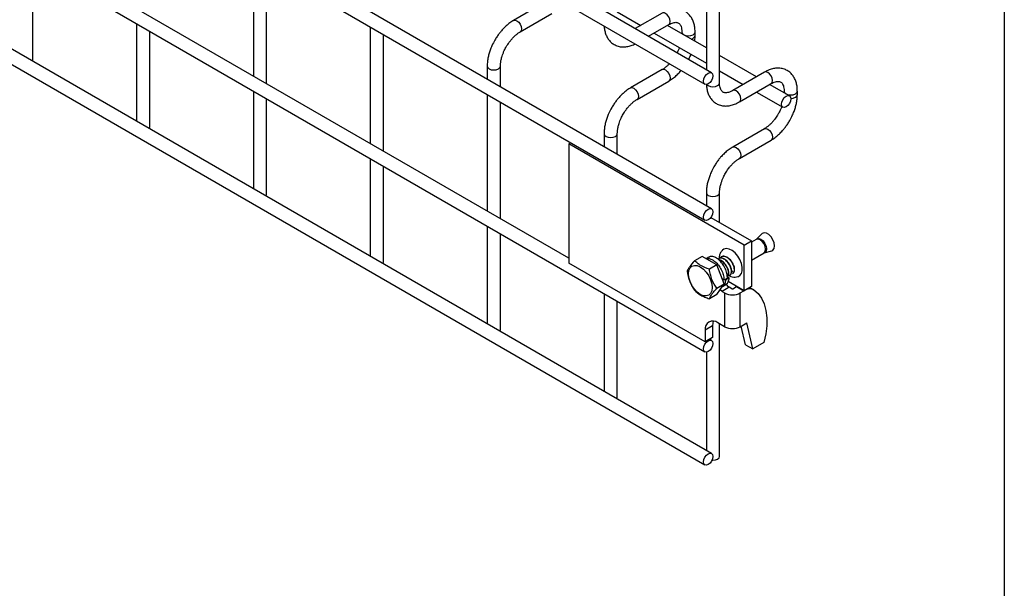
# Model space of a CAD drawing. Header units: inches. Extents: x 0.2 to 10.8, y 0.2 to 8.2.
# Tile 11 of 36: x 10.154 to 10.75, y 4.213 to 4.557. Entities that reach past the tile are written whole.
import ezdxf

# ---------------------------------------------------------------- set-up
doc = ezdxf.new("R2010")
doc.units = ezdxf.units.IN
doc.header["$MEASUREMENT"] = 0
doc.layers.add('TEXT', color=140, linetype='Continuous', lineweight=25)

msp = doc.modelspace()

# ---------------------------------------------------------------- linework, layer by layer
for p, q in [((10.57291, 4.52504), (8.52548, 5.70699)), ((8.52148, 5.70006), (10.56891, 4.51811)), ((10.57291, 4.44279), (8.52548, 5.62475)), ((8.52148, 5.61782), (10.56891, 4.43587)), ((10.57773, 4.51891), (10.57773, 5.59873)), ((8.52148, 5.53821), (10.56891, 4.35625)), ((10.48658, 4.41301), (8.60662, 5.4983)), ((10.57291, 4.29493), (8.52548, 5.47689)), ((8.52148, 5.46996), (10.56891, 4.288)), ((10.56973, 4.59958), (10.56973, 4.52687)), ((10.29573, 4.59357), (10.29573, 4.52319)), ((10.16231, 4.53292), (10.16231, 4.59098)), ((10.30373, 4.51857), (10.30373, 4.58895)), ((10.47232, 4.56776), (10.45312, 4.55668)), ((10.45712, 4.54975), (10.47632, 4.56083)), ((10.51586, 4.56194), (10.53016, 4.55369)), ((10.54303, 4.56111), (10.52672, 4.5517)), ((10.22502, 4.55478), (10.22502, 4.49576)), ((10.36644, 4.55275), (10.36644, 4.48237)), ((10.53472, 4.54708), (10.54703, 4.55418)), ((10.56973, 4.54008), (10.54616, 4.55369)), ((10.23302, 4.4921), (10.23302, 4.55016)), ((10.37444, 4.47775), (10.37444, 4.54813)), ((10.53816, 4.54907), (10.56973, 4.53084)), ((10.55492, 4.54963), (10.55492, 4.54863)), ((10.56292, 4.54754), (10.56292, 4.54963)), ((10.60003, 4.52259), (10.57773, 4.53546)), ((10.16206, 4.53211), (10.16231, 4.53292)), ((10.43715, 4.52903), (10.43715, 4.52116)), ((10.44515, 4.51655), (10.44515, 4.52903)), ((10.54303, 4.52694), (10.52383, 4.51586)), ((10.57773, 4.52622), (10.59203, 4.51797)), ((10.6049, 4.5254), (10.5857, 4.51431)), ((10.52783, 4.50893), (10.54703, 4.52001)), ((10.5897, 4.50738), (10.6089, 4.51847)), ((10.61996, 4.51108), (10.60804, 4.51797)), ((10.29573, 4.51395), (10.29573, 4.45494)), ((10.30373, 4.45128), (10.30373, 4.50934)), ((10.43715, 4.51193), (10.43715, 4.44155)), ((10.60003, 4.51335), (10.61596, 4.50415)), ((10.61679, 4.51391), (10.61679, 4.51291)), ((10.62479, 4.51183), (10.62479, 4.51391)), ((10.44515, 4.43693), (10.44515, 4.50731)), ((10.23277, 4.49129), (10.23302, 4.4921)), ((10.50786, 4.48821), (10.50786, 4.48034)), ((10.51586, 4.47573), (10.51586, 4.48821)), ((10.6049, 4.49122), (10.5857, 4.48014)), ((10.48658, 4.48203), (10.48776, 4.48271)), ((10.59265, 4.4208), (10.48658, 4.48203)), ((10.48658, 4.48203), (10.48658, 4.40997)), ((10.5897, 4.47321), (10.6089, 4.48429)), ((10.36644, 4.47313), (10.36644, 4.41412)), ((10.37444, 4.41046), (10.37444, 4.46852)), ((10.30348, 4.45047), (10.30373, 4.45128)), ((10.56973, 4.45249), (10.56973, 4.44463)), ((10.57773, 4.43452), (10.57773, 4.45249)), ((10.43715, 4.43231), (10.43715, 4.3733)), ((10.57249, 4.43754), (10.59707, 4.42335)), ((10.44515, 4.36964), (10.44515, 4.4277)), ((10.60333, 4.42769), (10.60006, 4.42439)), ((10.59265, 4.4208), (10.59707, 4.42335)), ((10.59265, 4.39325), (10.59265, 4.4208)), ((10.59997, 4.42431), (10.59707, 4.42264)), ((10.59707, 4.42335), (10.59707, 4.3958)), ((10.60005, 4.42438), (10.59996, 4.42432)), ((10.56715, 4.41404), (10.56263, 4.41144)), ((10.57608, 4.40889), (10.56715, 4.41404)), ((10.59707, 4.41182), (10.60465, 4.41619)), ((10.60476, 4.41624), (10.60926, 4.41742)), ((10.37419, 4.40965), (10.37444, 4.41046)), ((10.569, 4.3624), (10.48658, 4.40997)), ((10.57116, 4.41353), (10.5696, 4.41263)), ((10.57608, 4.40889), (10.57157, 4.40628)), ((10.58054, 4.39738), (10.57608, 4.40889)), ((10.57603, 4.39477), (10.58054, 4.39738)), ((10.57608, 4.39103), (10.58054, 4.39738)), ((10.57942, 4.39578), (10.58144, 4.39695)), ((10.58041, 4.39965), (10.57945, 4.4002)), ((10.58253, 4.40087), (10.58041, 4.39965)), ((10.58105, 4.40002), (10.58144, 4.39976)), ((10.58356, 4.40099), (10.58144, 4.39976)), ((10.58243, 4.40173), (10.58356, 4.40099)), ((10.59265, 4.39325), (10.58293, 4.39886)), ((10.50786, 4.39149), (10.50786, 4.33248)), ((10.57608, 4.39103), (10.57157, 4.38842)), ((10.57922, 4.39284), (10.57801, 4.39377)), ((10.58363, 4.39539), (10.57922, 4.39284)), ((10.57922, 4.39284), (10.58077, 4.39194)), ((10.58077, 4.39194), (10.58077, 4.37152)), ((10.58519, 4.39449), (10.58363, 4.39539)), ((10.58583, 4.39449), (10.58798, 4.39573)), ((10.58798, 4.39573), (10.58816, 4.39584)), ((10.58798, 4.39573), (10.5924, 4.39318)), ((10.59025, 4.39194), (10.5924, 4.39318)), ((10.59025, 4.37152), (10.59025, 4.39194)), ((10.5924, 4.39318), (10.59258, 4.39328)), ((10.59707, 4.3958), (10.59265, 4.39325)), ((10.59613, 4.39526), (10.59855, 4.39386)), ((10.51586, 4.32882), (10.51586, 4.38688)), ((10.58077, 4.37152), (10.5767, 4.37387)), ((10.57773, 4.2931), (10.57773, 4.37328)), ((10.59025, 4.37152), (10.59417, 4.37379)), ((10.59788, 4.35805), (10.59417, 4.37379)), ((10.4449, 4.36883), (10.44515, 4.36964)), ((10.57342, 4.37197), (10.569, 4.36942)), ((10.569, 4.36942), (10.569, 4.3624)), ((10.57342, 4.37197), (10.57342, 4.36495)), ((10.59346, 4.3606), (10.59081, 4.37185)), ((10.57342, 4.36495), (10.569, 4.3624)), ((10.57291, 4.36318), (10.57163, 4.36392)), ((10.59346, 4.3606), (10.59788, 4.35805)), ((10.6046, 4.36193), (10.59788, 4.35805)), ((10.56973, 4.35607), (10.56973, 4.29676)), ((10.51561, 4.32801), (10.51586, 4.32882))]:
    msp.add_line(p, q)
at = {"flags": 128}
for points in [[(10.54703, 4.55418), (10.54703, 4.55418), (10.54764, 4.55489), (10.54785, 4.55602), (10.54764, 4.55739), (10.54703, 4.5588), (10.54611, 4.56004), (10.54503, 4.56092), (10.54394, 4.56129), (10.54303, 4.56111)], [(10.4531, 4.55667), (10.45312, 4.55668), (10.45404, 4.55686), (10.45512, 4.55648), (10.4562, 4.55561), (10.45712, 4.55437), (10.45773, 4.55296), (10.45795, 4.55158)], [(10.45795, 4.55158), (10.45773, 4.55046), (10.45712, 4.54975), (10.45711, 4.54974)], [(10.55492, 4.54962), (10.55523, 4.54874), (10.55609, 4.54799), (10.55739, 4.54749), (10.55892, 4.54732), (10.56045, 4.54749), (10.56175, 4.54799), (10.56262, 4.54874), (10.56292, 4.54961)], [(10.43715, 4.52904), (10.43715, 4.52903), (10.43746, 4.52814), (10.43832, 4.52739)], [(10.43832, 4.52739), (10.43962, 4.52689), (10.44115, 4.52672), (10.44268, 4.52689), (10.44398, 4.52739), (10.44485, 4.52814), (10.44515, 4.52903), (10.44515, 4.52904)], [(10.54303, 4.52694), (10.54394, 4.52712), (10.54503, 4.52674), (10.54611, 4.52587), (10.54703, 4.52463), (10.54764, 4.52322), (10.54785, 4.52184), (10.54764, 4.52072), (10.54703, 4.52001), (10.54703, 4.52001)], [(10.57373, 4.52321), (10.57352, 4.52183), (10.57291, 4.52042), (10.57199, 4.51918), (10.57091, 4.51831), (10.56982, 4.51793), (10.56891, 4.51811), (10.56829, 4.51882), (10.56808, 4.51994), (10.56829, 4.52132), (10.56891, 4.52273), (10.56982, 4.52397), (10.57091, 4.52484), (10.57199, 4.52522), (10.57291, 4.52504), (10.57352, 4.52433), (10.57373, 4.52321)], [(10.6089, 4.51847), (10.6089, 4.51847), (10.60951, 4.51917), (10.60973, 4.5203), (10.60951, 4.52167), (10.6089, 4.52309), (10.60798, 4.52432), (10.6069, 4.5252), (10.60582, 4.52557), (10.6049, 4.5254)], [(10.52381, 4.51585), (10.52383, 4.51586), (10.52475, 4.51604), (10.52583, 4.51566), (10.52691, 4.51479), (10.52783, 4.51355), (10.52844, 4.51214), (10.52866, 4.51076)], [(10.57008, 4.51797), (10.57091, 4.51728), (10.5722, 4.51678), (10.57373, 4.5166), (10.57527, 4.51678), (10.57656, 4.51728), (10.57743, 4.51803), (10.57773, 4.51891)], [(10.52866, 4.51076), (10.52844, 4.50964), (10.52783, 4.50893), (10.52782, 4.50892)], [(10.58971, 4.50739), (10.59031, 4.50809), (10.59053, 4.50922), (10.59031, 4.51059), (10.5897, 4.512), (10.58878, 4.51324), (10.5877, 4.51411), (10.58662, 4.51449), (10.58571, 4.51432)], [(10.62079, 4.50925), (10.62058, 4.50788), (10.61996, 4.50646), (10.61905, 4.50523), (10.61796, 4.50435), (10.61688, 4.50398), (10.61596, 4.50415), (10.61535, 4.50486), (10.61514, 4.50599), (10.61535, 4.50736), (10.61596, 4.50877), (10.61688, 4.51001), (10.61796, 4.51088), (10.61905, 4.51126), (10.61996, 4.51108), (10.62058, 4.51038), (10.62079, 4.50925)], [(10.61679, 4.5139), (10.6171, 4.51302), (10.61796, 4.51227), (10.61926, 4.51177), (10.62079, 4.5116), (10.62232, 4.51177), (10.62362, 4.51227), (10.62449, 4.51302), (10.62479, 4.51389)], [(10.62078, 4.50952), (10.62079, 4.50952), (10.62232, 4.50969), (10.62362, 4.51019), (10.62449, 4.51094), (10.62479, 4.51181)], [(10.50786, 4.48822), (10.50786, 4.48821), (10.50817, 4.48732), (10.50903, 4.48657)], [(10.50903, 4.48657), (10.51033, 4.48607), (10.51186, 4.4859), (10.51339, 4.48607), (10.51469, 4.48657), (10.51556, 4.48732), (10.51586, 4.48821), (10.51586, 4.48822)], [(10.6049, 4.49122), (10.60582, 4.4914), (10.6069, 4.49103), (10.60798, 4.49015), (10.6089, 4.48891), (10.60951, 4.4875), (10.60973, 4.48613), (10.60951, 4.485), (10.6089, 4.48429), (10.6089, 4.48429)], [(10.58568, 4.48013), (10.5857, 4.48014), (10.58662, 4.48032), (10.5877, 4.47994), (10.58878, 4.47907), (10.5897, 4.47783), (10.59031, 4.47642), (10.59053, 4.47504)], [(10.59053, 4.47504), (10.59031, 4.47392), (10.5897, 4.47321), (10.58969, 4.47321)], [(10.56973, 4.4525), (10.56973, 4.45249), (10.57004, 4.4516), (10.57091, 4.45085)], [(10.57091, 4.45085), (10.5722, 4.45035), (10.57373, 4.45018), (10.57527, 4.45035), (10.57656, 4.45085), (10.57743, 4.4516), (10.57773, 4.45249), (10.57773, 4.4525)], [(10.57373, 4.44096), (10.57352, 4.43959), (10.57291, 4.43818), (10.57199, 4.43694), (10.57091, 4.43606), (10.56982, 4.43569), (10.56891, 4.43587), (10.56829, 4.43657), (10.56808, 4.4377), (10.56829, 4.43907), (10.56891, 4.44049), (10.56982, 4.44172), (10.57091, 4.4426), (10.57199, 4.44297), (10.57291, 4.44279), (10.57352, 4.44209), (10.57373, 4.44096)], [(10.60926, 4.41742), (10.61001, 4.4178), (10.61075, 4.41885), (10.61101, 4.42038), (10.61075, 4.4222), (10.61001, 4.4241), (10.60889, 4.42584), (10.6075, 4.42723), (10.60603, 4.42808), (10.60464, 4.42829), (10.60351, 4.42785), (10.60333, 4.42769)], [(10.60562, 4.41834), (10.60537, 4.41995), (10.60465, 4.42161), (10.60358, 4.42306), (10.60231, 4.42408), (10.60104, 4.42452), (10.59997, 4.42431)], [(10.60006, 4.42439), (10.6004, 4.42465), (10.6015, 4.42486), (10.60278, 4.42442), (10.60407, 4.42338), (10.60516, 4.4219), (10.60589, 4.42022), (10.60615, 4.41859), (10.60589, 4.41725), (10.60516, 4.41641), (10.60476, 4.41624)], [(10.58878, 4.40175), (10.59001, 4.40239), (10.59095, 4.40363), (10.59144, 4.40535), (10.59144, 4.40744), (10.59095, 4.40973), (10.59001, 4.41205), (10.58869, 4.41424), (10.58709, 4.41612), (10.58532, 4.41756), (10.58352, 4.41846), (10.58182, 4.41875), (10.58035, 4.41839), (10.57954, 4.41782)], [(10.60465, 4.41619), (10.60465, 4.41619), (10.60537, 4.41702), (10.60562, 4.41834)], [(10.56609, 4.40763), (10.56795, 4.40628), (10.56968, 4.40445), (10.57116, 4.40227), (10.5723, 4.3999), (10.57302, 4.39749), (10.57326, 4.3952), (10.57302, 4.3932), (10.5723, 4.39161), (10.57116, 4.39055), (10.56968, 4.39009), (10.56795, 4.39027), (10.56609, 4.39106), (10.56423, 4.39241), (10.5625, 4.39424), (10.56101, 4.39641), (10.55987, 4.39879), (10.55916, 4.4012), (10.55891, 4.40349), (10.55916, 4.40549), (10.55987, 4.40708), (10.56101, 4.40813), (10.5625, 4.40859), (10.56423, 4.40842), (10.56609, 4.40763)], [(10.5854, 4.40523), (10.58535, 4.4051), (10.58501, 4.40457)], [(10.58165, 4.39723), (10.58228, 4.39648), (10.58363, 4.39539)], [(10.59855, 4.39386), (10.60108, 4.39159), (10.60315, 4.3887), (10.60473, 4.38525), (10.60579, 4.38129), (10.60631, 4.37689), (10.60629, 4.37214), (10.60571, 4.36713), (10.6046, 4.36193)], [(10.57393, 4.37488), (10.57356, 4.37362), (10.57342, 4.37197)], [(10.57373, 4.36135), (10.57352, 4.35998), (10.57291, 4.35856), (10.57199, 4.35733), (10.57091, 4.35645), (10.56982, 4.35608), (10.56891, 4.35625), (10.56829, 4.35696), (10.56808, 4.35809), (10.56829, 4.35946), (10.56891, 4.36087), (10.56982, 4.36211), (10.57091, 4.36298), (10.57199, 4.36336), (10.57291, 4.36318), (10.57352, 4.36248), (10.57373, 4.36135)], [(10.57373, 4.2931), (10.57352, 4.29172), (10.57291, 4.29031), (10.57199, 4.28907), (10.57091, 4.2882), (10.56982, 4.28782), (10.56891, 4.288), (10.56829, 4.28871), (10.56808, 4.28983), (10.56829, 4.29121), (10.56891, 4.29262), (10.56982, 4.29386), (10.57091, 4.29473), (10.57199, 4.29511), (10.57291, 4.29493), (10.57352, 4.29422), (10.57373, 4.2931)], [(10.57317, 4.29081), (10.57373, 4.29079), (10.57527, 4.29097), (10.57656, 4.29147), (10.57743, 4.29221), (10.57773, 4.2931)]]:
    msp.add_lwpolyline(points, dxfattribs=at)
for centre, radius, start, end in [((10.56027, 4.54813), 0.00272, 274.62896, 347.23497), ((10.58551, 4.40108), 0.0103, 242.60967, 297.39033), ((10.58551, 4.3951), 0.000692, 242.60967, 297.39033), ((10.59615, 4.38871), 0.00568, 65.02423, 117.66493), ((10.5737, 4.37018), 0.00476, 50.79671, 189.21404), ((10.58551, 4.38067), 0.0103, 242.60967, 297.39033)]:
    msp.add_arc(centre, radius, start, end)
for points, knots in [([(10.56289, 4.54961), (10.56289, 4.5502), (10.56289, 4.55168), (10.56252, 4.5539), (10.56182, 4.55626), (10.56073, 4.55842), (10.55925, 4.56032), (10.55736, 4.56189), (10.55505, 4.56303), (10.55247, 4.56358), (10.54978, 4.56355), (10.54713, 4.56298), (10.54486, 4.56214), (10.54352, 4.56135), (10.54303, 4.56106)], [0, 0, 0, 0, 0.055567, 0.138504, 0.222425, 0.30696, 0.392199, 0.479244, 0.570497, 0.669499, 0.760713, 0.85404, 0.947565, 1, 1, 1, 1]), ([(10.45312, 4.55663), (10.45279, 4.55645), (10.45164, 4.55583), (10.44979, 4.55442), (10.44767, 4.55253), (10.44592, 4.55065), (10.44441, 4.54879), (10.44305, 4.5469), (10.44221, 4.5455), (10.44178, 4.54479)], [0, 0, 0, 0, 0.07606, 0.263025, 0.437356, 0.597789, 0.719605, 0.857445, 1, 1, 1, 1]), ([(10.50792, 4.55331), (10.50792, 4.55318), (10.50794, 4.55217), (10.50826, 4.55038), (10.50895, 4.54801), (10.51004, 4.54585), (10.51151, 4.54394), (10.51339, 4.54236), (10.5157, 4.5412), (10.51828, 4.54063), (10.52097, 4.54064), (10.52362, 4.54121), (10.52553, 4.54186), (10.52653, 4.54243), (10.52666, 4.5425)], [0, 0, 0, 0, 0.013723, 0.10406, 0.195472, 0.287558, 0.380399, 0.475166, 0.574431, 0.682027, 0.781307, 0.88292, 0.98483, 1, 1, 1, 1]), ([(10.54702, 4.55417), (10.54745, 4.5544), (10.54837, 4.55491), (10.54965, 4.55535), (10.55084, 4.55556), (10.55183, 4.55554), (10.55266, 4.5553), (10.55331, 4.55488), (10.55394, 4.55411), (10.55447, 4.55302), (10.5548, 4.55154), (10.55496, 4.55037), (10.55492, 4.54966), (10.55491, 4.54962)], [0, 0, 0, 0, 0.076428, 0.164725, 0.254558, 0.348532, 0.453621, 0.589733, 0.695706, 0.796658, 0.895931, 0.994242, 1, 1, 1, 1]), ([(10.44871, 4.54079), (10.44926, 4.54169), (10.45004, 4.54296), (10.45135, 4.54466), (10.4525, 4.546), (10.45392, 4.54742), (10.4554, 4.54863), (10.4565, 4.54942), (10.45704, 4.5497), (10.45711, 4.54973)], [0, 0, 0, 0, 0.233129, 0.327944, 0.483213, 0.641195, 0.806921, 0.975516, 1, 1, 1, 1]), ([(10.56268, 4.54415), (10.56279, 4.54502), (10.56294, 4.54617), (10.5629, 4.54726), (10.56289, 4.54753)], [0, 0, 0, 0, 0.751133, 1, 1, 1, 1]), ([(10.44178, 4.54479), (10.44116, 4.54365), (10.4403, 4.54206), (10.43928, 4.53962), (10.43852, 4.53752), (10.43783, 4.53503), (10.43737, 4.53247), (10.43714, 4.53044), (10.43718, 4.52932), (10.43719, 4.52904)], [0, 0, 0, 0, 0.221131, 0.31129, 0.45988, 0.612568, 0.774969, 0.943008, 1, 1, 1, 1]), ([(10.44516, 4.52903), (10.44518, 4.52962), (10.44521, 4.53084), (10.44556, 4.53291), (10.4461, 4.53492), (10.44676, 4.53678), (10.44756, 4.53869), (10.44828, 4.54002), (10.44871, 4.54079)], [0, 0, 0, 0, 0.169404, 0.352436, 0.534098, 0.667609, 0.805654, 1, 1, 1, 1]), ([(10.55345, 4.54024), (10.5534, 4.54009), (10.55315, 4.53938), (10.55269, 4.53831), (10.55221, 4.53742), (10.55203, 4.53709)], [0, 0, 0, 0, 0.138837, 0.673422, 1, 1, 1, 1]), ([(10.55895, 4.53309), (10.55934, 4.53381), (10.5599, 4.53483), (10.56033, 4.53589), (10.56046, 4.5362)], [0, 0, 0, 0, 0.707249, 1, 1, 1, 1]), ([(10.54742, 4.53051), (10.54702, 4.5301), (10.54613, 4.52919), (10.54471, 4.52804), (10.54363, 4.52726), (10.54309, 4.52699), (10.54303, 4.52696)], [0, 0, 0, 0, 0.278956, 0.614263, 0.955326, 1, 1, 1, 1]), ([(10.62476, 4.51389), (10.62476, 4.51449), (10.62476, 4.51596), (10.6244, 4.51818), (10.62369, 4.52054), (10.6226, 4.5227), (10.62112, 4.5246), (10.61924, 4.52617), (10.61692, 4.52731), (10.61434, 4.52786), (10.61165, 4.52783), (10.609, 4.52726), (10.60673, 4.52643), (10.60539, 4.52563), (10.60491, 4.52535)], [0, 0, 0, 0, 0.055567, 0.138504, 0.222425, 0.30696, 0.392199, 0.479244, 0.570497, 0.669499, 0.760713, 0.85404, 0.947565, 1, 1, 1, 1]), ([(10.54702, 4.52006), (10.54738, 4.52026), (10.54856, 4.5209), (10.55043, 4.52233), (10.55251, 4.52422), (10.55385, 4.52561), (10.55446, 4.52637), (10.5545, 4.52643)], [0, 0, 0, 0, 0.135479, 0.439426, 0.721927, 0.979873, 1, 1, 1, 1]), ([(10.52384, 4.51581), (10.5235, 4.51563), (10.52235, 4.51501), (10.5205, 4.5136), (10.51838, 4.51171), (10.51663, 4.50983), (10.51512, 4.50797), (10.51376, 4.50608), (10.51292, 4.50468), (10.51249, 4.50397)], [0, 0, 0, 0, 0.07606, 0.263025, 0.437356, 0.597789, 0.719605, 0.857445, 1, 1, 1, 1]), ([(10.56979, 4.51794), (10.56979, 4.51769), (10.5698, 4.51656), (10.57013, 4.51467), (10.57082, 4.5123), (10.57191, 4.51013), (10.57338, 4.50822), (10.57526, 4.50664), (10.57757, 4.50548), (10.58015, 4.50491), (10.58284, 4.50493), (10.58549, 4.50548), (10.5878, 4.50632), (10.58918, 4.50713), (10.58969, 4.50743)], [0, 0, 0, 0, 0.024248, 0.109661, 0.196092, 0.283159, 0.37094, 0.460542, 0.554397, 0.656129, 0.749998, 0.846073, 0.942429, 1, 1, 1, 1]), ([(10.58571, 4.51433), (10.58528, 4.5141), (10.58437, 4.51359), (10.58308, 4.51315), (10.58188, 4.51293), (10.58088, 4.51295), (10.58003, 4.51318), (10.57938, 4.5136), (10.57874, 4.51436), (10.57821, 4.51544), (10.57786, 4.51691), (10.5777, 4.51811), (10.57774, 4.51885), (10.57775, 4.51892)], [0, 0, 0, 0, 0.075077, 0.163199, 0.252825, 0.346487, 0.450972, 0.58545, 0.691939, 0.792819, 0.891945, 0.990119, 1, 1, 1, 1]), ([(10.60889, 4.51845), (10.60932, 4.51869), (10.61024, 4.51919), (10.61152, 4.51963), (10.61271, 4.51984), (10.6137, 4.51982), (10.61454, 4.51959), (10.61518, 4.51917), (10.61582, 4.51839), (10.61634, 4.51731), (10.61667, 4.51583), (10.61683, 4.51466), (10.61679, 4.51394), (10.61679, 4.5139)], [0, 0, 0, 0, 0.0764275, 0.1647247, 0.2545582, 0.3485318, 0.4536211, 0.5897326, 0.6957057, 0.7966579, 0.8959306, 0.9942419, 1, 1, 1, 1]), ([(10.62019, 4.49613), (10.6208, 4.49726), (10.62166, 4.49886), (10.62268, 4.50129), (10.62343, 4.50338), (10.62412, 4.50587), (10.62458, 4.50842), (10.62481, 4.51044), (10.62477, 4.51154), (10.62476, 4.51181)], [0, 0, 0, 0, 0.221644, 0.312014, 0.460947, 0.613984, 0.776753, 0.945173, 1, 1, 1, 1]), ([(10.51249, 4.50397), (10.51187, 4.50283), (10.51101, 4.50124), (10.50999, 4.4988), (10.50923, 4.4967), (10.50855, 4.49421), (10.50808, 4.49165), (10.50785, 4.48962), (10.50789, 4.4885), (10.5079, 4.48822)], [0, 0, 0, 0, 0.221131, 0.31129, 0.45988, 0.612568, 0.774969, 0.943008, 1, 1, 1, 1]), ([(10.51942, 4.49997), (10.51997, 4.50087), (10.52075, 4.50214), (10.52206, 4.50384), (10.52321, 4.50518), (10.52463, 4.5066), (10.52611, 4.50781), (10.52721, 4.5086), (10.52776, 4.50888), (10.52782, 4.50891)], [0, 0, 0, 0, 0.233129, 0.327944, 0.483213, 0.641195, 0.806921, 0.975516, 1, 1, 1, 1]), ([(10.61532, 4.50452), (10.61527, 4.50438), (10.61502, 4.50366), (10.61437, 4.50218), (10.61366, 4.50088), (10.61326, 4.50013)], [0, 0, 0, 0, 0.099316, 0.48173, 1, 1, 1, 1]), ([(10.51587, 4.48821), (10.51589, 4.4888), (10.51592, 4.49002), (10.51627, 4.49209), (10.51681, 4.4941), (10.51747, 4.49596), (10.51827, 4.49787), (10.519, 4.49919), (10.51942, 4.49997)], [0, 0, 0, 0, 0.169404, 0.352436, 0.534098, 0.667609, 0.805654, 1, 1, 1, 1]), ([(10.61326, 4.50013), (10.61271, 4.49923), (10.61193, 4.49797), (10.61063, 4.49627), (10.60947, 4.49494), (10.60806, 4.49353), (10.60658, 4.49232), (10.6055, 4.49155), (10.60496, 4.49127), (10.6049, 4.49124)], [0, 0, 0, 0, 0.233739, 0.328802, 0.484462, 0.642821, 0.80892, 0.97787, 1, 1, 1, 1]), ([(10.60889, 4.48434), (10.60925, 4.48454), (10.61044, 4.48518), (10.6123, 4.48661), (10.61439, 4.4885), (10.61612, 4.49037), (10.61763, 4.49223), (10.61896, 4.4941), (10.61978, 4.49546), (10.62019, 4.49613)], [0, 0, 0, 0, 0.083322, 0.270253, 0.443996, 0.602637, 0.725185, 0.864961, 1, 1, 1, 1]), ([(10.58571, 4.48009), (10.58537, 4.47991), (10.58422, 4.47929), (10.58237, 4.47788), (10.58026, 4.47599), (10.57851, 4.47412), (10.57699, 4.47225), (10.57563, 4.47036), (10.57479, 4.46896), (10.57436, 4.46825)], [0, 0, 0, 0, 0.07606, 0.263025, 0.437356, 0.597789, 0.719605, 0.857445, 1, 1, 1, 1]), ([(10.57436, 4.46825), (10.57375, 4.46712), (10.57288, 4.46552), (10.57186, 4.46308), (10.57111, 4.46098), (10.57042, 4.45849), (10.56995, 4.45593), (10.56972, 4.4539), (10.56976, 4.45278), (10.56977, 4.4525)], [0, 0, 0, 0, 0.221131, 0.31129, 0.45988, 0.612568, 0.774969, 0.943008, 1, 1, 1, 1]), ([(10.58129, 4.46425), (10.58184, 4.46515), (10.58262, 4.46642), (10.58393, 4.46812), (10.58509, 4.46947), (10.58651, 4.47088), (10.58799, 4.4721), (10.58908, 4.47288), (10.58963, 4.47316), (10.5897, 4.4732)], [0, 0, 0, 0, 0.233129, 0.3279445, 0.4832131, 0.6411945, 0.806921, 0.975516, 1, 1, 1, 1]), ([(10.57775, 4.4525), (10.57776, 4.45308), (10.57779, 4.4543), (10.57815, 4.45637), (10.57868, 4.45838), (10.57934, 4.46024), (10.58015, 4.46215), (10.58087, 4.46348), (10.58129, 4.46425)], [0, 0, 0, 0, 0.169404, 0.352436, 0.534098, 0.667609, 0.805654, 1, 1, 1, 1]), ([(10.58253, 4.40087), (10.58247, 4.40182), (10.58235, 4.40373), (10.58122, 4.40683), (10.57953, 4.40968), (10.57764, 4.41175), (10.57564, 4.41323), (10.57365, 4.414), (10.57201, 4.41408), (10.57138, 4.41355), (10.57122, 4.41342)], [0, 0, 0, 0, 0.143203, 0.28641, 0.429622, 0.572829, 0.666843, 0.810047, 0.953255, 1, 1, 1, 1]), ([(10.57959, 4.41775), (10.57935, 4.41754), (10.57862, 4.4169), (10.5779, 4.4154), (10.57745, 4.41392), (10.57746, 4.41302), (10.57747, 4.41279)], [0, 0, 0, 0, 0.171466, 0.520362, 0.87793, 1, 1, 1, 1]), ([(10.58574, 4.40378), (10.58608, 4.40403), (10.58685, 4.40459), (10.58696, 4.40677), (10.5861, 4.40945), (10.58433, 4.41202), (10.58211, 4.41373), (10.58007, 4.41433), (10.57922, 4.41379), (10.5789, 4.41358)], [0, 0, 0, 0, 0.124777, 0.280555, 0.437979, 0.5933, 0.749978, 0.906656, 1, 1, 1, 1]), ([(10.60466, 4.41619), (10.60467, 4.4162), (10.60471, 4.41623), (10.60473, 4.41623), (10.60474, 4.41623)], [0, 0, 0, 0, 0.364677, 1, 1, 1, 1]), ([(10.56263, 4.41144), (10.56148, 4.41016), (10.56048, 4.40895), (10.55953, 4.4076), (10.55935, 4.40734), (10.55904, 4.40684), (10.5589, 4.4066), (10.55852, 4.4059), (10.55832, 4.40548), (10.55817, 4.40508)], [0, 0, 0, 0, 0.5, 0.5, 0.625, 0.625, 0.75, 0.75, 1, 1, 1, 1]), ([(10.57157, 4.40628), (10.56969, 4.40688), (10.56794, 4.40758), (10.56604, 4.40867), (10.56567, 4.4089), (10.56498, 4.40938), (10.56465, 4.40962), (10.56372, 4.41037), (10.56315, 4.41089), (10.56263, 4.41144)], [0, 0, 0, 0, 0.5, 0.5, 0.625, 0.625, 0.75, 0.75, 1, 1, 1, 1]), ([(10.56984, 4.41249), (10.57018, 4.4126), (10.57112, 4.4129), (10.57256, 4.41241), (10.57429, 4.41148), (10.57605, 4.41006), (10.57805, 4.40752), (10.57956, 4.40455), (10.58033, 4.40181), (10.58038, 4.40026), (10.58041, 4.39965)], [0, 0, 0, 0, 0.088424, 0.241189, 0.28865, 0.441412, 0.594177, 0.746948, 0.899713, 1, 1, 1, 1]), ([(10.58284, 4.40251), (10.58322, 4.40249), (10.58419, 4.40244), (10.585, 4.40384), (10.58499, 4.40617), (10.58391, 4.40892), (10.58202, 4.41136), (10.57976, 4.41284), (10.57789, 4.41323), (10.57721, 4.41266), (10.57702, 4.4125)], [0, 0, 0, 0, 0.0910813, 0.2335699, 0.3748245, 0.5179918, 0.6596618, 0.8013318, 0.9444991, 1, 1, 1, 1]), ([(10.58404, 4.40267), (10.58441, 4.40305), (10.58517, 4.40382), (10.5851, 4.40627), (10.58404, 4.40898), (10.58214, 4.41143), (10.57988, 4.41291), (10.57801, 4.4133), (10.57733, 4.41273), (10.57714, 4.41257)], [0, 0, 0, 0, 0.155993, 0.311436, 0.468984, 0.624884, 0.780784, 0.938332, 1, 1, 1, 1]), ([(10.58209, 4.40167), (10.5822, 4.40169), (10.58284, 4.40181), (10.58329, 4.40327), (10.5831, 4.40568), (10.58181, 4.40846), (10.57984, 4.41063), (10.57818, 4.41182), (10.57748, 4.4118), (10.57744, 4.4118)], [0, 0, 0, 0, 0.037305, 0.229411, 0.418951, 0.610147, 0.801343, 0.990883, 1, 1, 1, 1]), ([(10.58222, 4.40174), (10.58232, 4.40176), (10.58296, 4.40188), (10.58341, 4.40334), (10.58322, 4.40575), (10.58194, 4.40853), (10.57996, 4.4107), (10.57829, 4.4119), (10.57758, 4.41188), (10.57753, 4.41187)], [0, 0, 0, 0, 0.036499, 0.228187, 0.417315, 0.608094, 0.798874, 0.988001, 1, 1, 1, 1]), ([(10.58561, 4.4037), (10.58595, 4.40395), (10.58672, 4.40452), (10.58683, 4.4067), (10.58597, 4.40939), (10.58422, 4.41194), (10.58195, 4.41371), (10.57977, 4.41416), (10.57833, 4.41378), (10.57804, 4.41304), (10.578, 4.41296)], [0, 0, 0, 0, 0.115921, 0.259956, 0.405512, 0.549125, 0.693992, 0.838859, 0.982471, 1, 1, 1, 1]), ([(10.55817, 4.40508), (10.55848, 4.40296), (10.55895, 4.4009), (10.5599, 4.39845), (10.5601, 4.39797), (10.56054, 4.39703), (10.56078, 4.39658), (10.56152, 4.39524), (10.56206, 4.39439), (10.56263, 4.39358)], [0, 0, 0, 0, 0.5, 0.5, 0.625, 0.625, 0.75, 0.75, 1, 1, 1, 1]), ([(10.57603, 4.39477), (10.57488, 4.39641), (10.57387, 4.39816), (10.57292, 4.40061), (10.57275, 4.40111), (10.57243, 4.40212), (10.57229, 4.40263), (10.57191, 4.40417), (10.57172, 4.40522), (10.57157, 4.40628)], [0, 0, 0, 0, 0.5, 0.5, 0.625, 0.625, 0.75, 0.75, 1, 1, 1, 1]), ([(10.58295, 4.40273), (10.58323, 4.40255), (10.58401, 4.40207), (10.58545, 4.40163), (10.58714, 4.40141), (10.58823, 4.40166), (10.58872, 4.40177)], [0, 0, 0, 0, 0.162826, 0.451042, 0.748131, 1, 1, 1, 1]), ([(10.58144, 4.39976), (10.58129, 4.39895), (10.58098, 4.39734), (10.5801, 4.39603), (10.57937, 4.39581), (10.57928, 4.39578)], [0, 0, 0, 0, 0.467145, 0.934302, 1, 1, 1, 1]), ([(10.58137, 4.39705), (10.58175, 4.39727), (10.5827, 4.39782), (10.58336, 4.39935), (10.58351, 4.40059), (10.58356, 4.40099)], [0, 0, 0, 0, 0.3142085, 0.7806508, 1, 1, 1, 1]), ([(10.56263, 4.39358), (10.56367, 4.39249), (10.56488, 4.39148), (10.56678, 4.39038), (10.56718, 4.39017), (10.56799, 4.38977), (10.56842, 4.38958), (10.56971, 4.38904), (10.57062, 4.38872), (10.57157, 4.38842)], [0, 0, 0, 0, 0.5, 0.5, 0.625, 0.625, 0.75, 0.75, 1, 1, 1, 1]), ([(10.57157, 4.38842), (10.57187, 4.38921), (10.57234, 4.39011), (10.57329, 4.39146), (10.5735, 4.39174), (10.57394, 4.39232), (10.57417, 4.39261), (10.57491, 4.39351), (10.57545, 4.39413), (10.57603, 4.39477)], [0, 0, 0, 0, 0.5, 0.5, 0.625, 0.625, 0.75, 0.75, 1, 1, 1, 1])]:
    msp.add_open_spline(points, degree=3, knots=knots)
at = {"layer": 'TEXT'}
msp.add_line((10.75, 8.25), (10.75, 0.25), dxfattribs=at)

doc.saveas('drawing.dxf')
